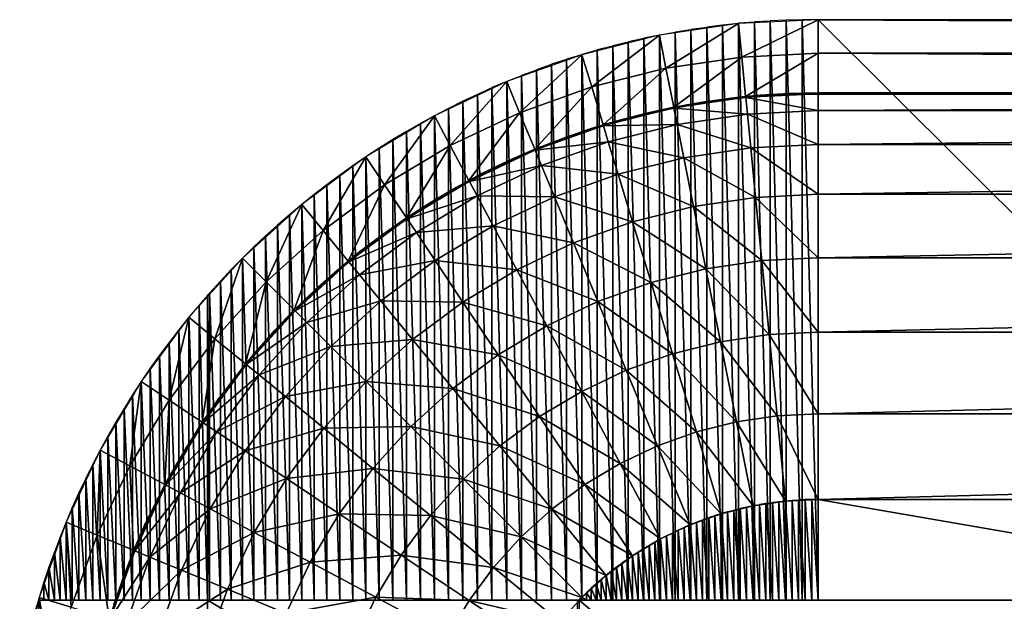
# Model space of a CAD drawing. Extents: x -100 to 100, y -50 to 50.
# Tile 8 of 19: x -100 to -75, y 36 to 50. Entities that reach past the tile are written whole.
import ezdxf

# ---------------------------------------------------------------- set-up
doc = ezdxf.new("R2010")
doc.units = 0

msp = doc.modelspace()

# ---------------------------------------------------------------- linework, layer by layer
at = {"layer": '1', "color": 254}
for points in [[(-81.960343, 49.903695), (-83.901806, 49.615706), (-83.740602, 48.805301, 9.444444)], [(-81.960343, 49.903695), (-83.740602, 48.805301, 9.444444), (-81.879362, 49.081391, 9.444444)], [(-82.740282, 49.819024), (-82.350776, 35.742369), (-82.350776, 49.861367)], [(-82.350776, 49.869025), (-81.960343, 35.742369), (-81.960343, 49.903695)], [(-82.350776, 49.869025), (-82.350776, 35.742369), (-81.960343, 35.742369)], [(-80, 50), (-81.960343, 49.903695), (-81.879362, 49.081391, 9.444444)], [(-81.960343, 49.911361), (-81.56913, 35.742369), (-81.56913, 49.938345)], [(-81.960343, 49.911361), (-81.960343, 35.742369), (-81.56913, 35.742369)], [(-80, 50), (-81.879362, 49.081391, 9.444444), (-80, 49.173718, 9.444444)], [(-81.56913, 49.946019), (-81.17731, 35.742369), (-81.17731, 49.965308)], [(-81.56913, 49.946019), (-81.56913, 35.742369), (-81.17731, 35.742369)], [(-81.17731, 49.972995), (-80.785062, 35.742369), (-80.785062, 49.984576)], [(-81.17731, 49.972995), (-81.17731, 35.742369), (-80.785062, 35.742369)], [(-80.785062, 49.99228), (-80.392566, 35.742369), (-80.392566, 49.996143)], [(-80.785062, 49.99228), (-80.785062, 35.742369), (-80.392566, 35.742369)], [(-80.392566, 50), (-80.392566, 35.742369), (-80, 35.742369)], [(-80.392566, 50), (-80, 35.742369), (-80, 50)], [(-80, 50), (-80, 49.173718, 9.444444), (80, 49.173718, 9.444444)], [(-80, 50), (80, 49.173718, 9.444444), (80, 50)], [(-80, 50), (-80, 35.742369), (-65.679687, 35.742369)], [(-80, 50), (-65.679687, 35.742369), (-65.679687, 50)], [(-83.901806, 49.615706), (-85.805694, 49.138807), (-85.565838, 48.348104, 9.444444)], [(-83.901806, 49.615706), (-85.565838, 48.348104, 9.444444), (-83.740602, 48.805301, 9.444444)], [(-84.286175, 49.542907), (-83.901806, 35.742369), (-83.901806, 49.615706)], [(-83.901806, 49.623307), (-83.515939, 35.742369), (-83.515939, 49.688529)], [(-83.901806, 49.623307), (-83.901806, 35.742369), (-83.515939, 35.742369)], [(-83.515939, 49.696141), (-83.128717, 35.742369), (-83.128717, 49.753762)], [(-83.515939, 49.696141), (-83.515939, 35.742369), (-83.128717, 35.742369)], [(-83.128717, 49.761388), (-82.740282, 35.742369), (-82.740282, 49.811382)], [(-83.128717, 49.761388), (-83.128717, 35.742369), (-82.740282, 35.742369)], [(-82.740282, 49.819024), (-82.740282, 35.742369), (-82.350776, 35.742369)], [(-85.428805, 49.256659), (-85.049823, 35.742369), (-85.049823, 49.351978)], [(-85.049823, 49.359542), (-84.668897, 35.742369), (-84.668897, 49.447394)], [(-85.049823, 49.359542), (-85.049823, 35.742369), (-84.668897, 35.742369)], [(-84.668897, 49.454971), (-84.286175, 35.742369), (-84.286175, 49.535316)], [(-84.668897, 49.454971), (-84.668897, 35.742369), (-84.286175, 35.742369)], [(-84.286175, 49.542907), (-84.286175, 35.742369), (-83.901806, 35.742369)], [(-85.805694, 49.138807), (-87.653669, 48.477591), (-87.337464, 47.714206, 9.444444)], [(-85.805694, 49.138807), (-87.337464, 47.714206, 9.444444), (-85.565838, 48.348104, 9.444444)], [(-86.180341, 49.02868), (-85.805694, 35.742369), (-85.805694, 49.138807)], [(-85.805694, 49.14636), (-85.428805, 35.742369), (-85.428805, 49.249103)], [(-85.805694, 49.14636), (-85.805694, 35.742369), (-85.428805, 35.742369)], [(-85.428805, 49.256659), (-85.428805, 35.742369), (-85.049823, 35.742369)], [(-80, 49.173718, 9.444444), (-81.879362, 49.081391, 9.444444), (-81.78409, 48.113974, 20.555556)], [(-80, 49.173718, 9.444444), (-81.78409, 48.113974, 20.555556), (-80, 48.201622, 20.555556)], [(-80, 49.173718, 9.444444), (-80, 48.201622, 20.555556), (80, 48.201622, 20.555556)], [(-80, 49.173718, 9.444444), (80, 48.201622, 20.555556), (80, 49.173718, 9.444444)], [(-86.922342, 48.771364), (-86.552605, 35.742369), (-86.552605, 48.896117)], [(-86.552605, 48.903662), (-86.180341, 35.742369), (-86.180341, 49.021128)], [(-86.552605, 48.903662), (-86.552605, 35.742369), (-86.180341, 35.742369)], [(-86.180341, 49.02868), (-86.180341, 35.742369), (-85.805694, 35.742369)], [(-81.879362, 49.081391, 9.444444), (-83.740602, 48.805301, 9.444444), (-83.55095, 47.851885, 20.555556)], [(-81.879362, 49.081391, 9.444444), (-83.55095, 47.851885, 20.555556), (-81.78409, 48.113974, 20.555556)], [(-87.653669, 48.485142), (-87.28941, 35.742369), (-87.28941, 48.624297)], [(-87.28941, 48.63184), (-86.922342, 35.742369), (-86.922342, 48.763822)], [(-87.28941, 48.63184), (-87.28941, 35.742369), (-86.922342, 35.742369)], [(-86.922342, 48.771364), (-86.922342, 35.742369), (-86.552605, 35.742369)], [(-83.740602, 48.805301, 9.444444), (-85.565838, 48.348104, 9.444444), (-85.283656, 47.417865, 20.555556)], [(-83.740602, 48.805301, 9.444444), (-85.283656, 47.417865, 20.555556), (-83.55095, 47.851885, 20.555556)], [(-87.653669, 48.477591), (-89.427935, 47.638425), (-89.038428, 46.90971, 9.444444)], [(-87.653669, 48.477591), (-89.038428, 46.90971, 9.444444), (-87.337464, 47.714206, 9.444444)], [(-88.014975, 48.331322), (-87.653669, 35.742369), (-87.653669, 48.477591)], [(-87.653669, 48.485142), (-87.653669, 35.742369), (-87.28941, 35.742369)], [(-88.728182, 47.994962), (-88.373192, 35.742369), (-88.373192, 48.162859)], [(-88.373192, 48.162859), (-88.014975, 35.742369), (-88.014975, 48.323757)], [(-88.373192, 48.162859), (-88.373192, 35.742369), (-88.014975, 35.742369)], [(-88.014975, 48.331322), (-88.014975, 35.742369), (-87.653669, 35.742369)], [(-85.565838, 48.348104, 9.444444), (-87.337464, 47.714206, 9.444444), (-86.965458, 46.816106, 20.555556)], [(-85.565838, 48.348104, 9.444444), (-86.965458, 46.816106, 20.555556), (-85.283656, 47.417865, 20.555556)], [(-81.428054, 48.145509, 20.555556), (-81.78409, 48.113974, 20.555556), (-81.78138, 48.086461, 20.871557)], [(-80, 47.767756, 22.947552), (-80, 48.173975, 20.871557), (-81.78138, 48.086461, 20.871557)], [(-81.428054, 48.145509, 20.555556), (-81.78138, 48.086461, 20.871557), (-81.425885, 48.117947, 20.871557)], [(-80.714481, 48.187584, 20.555556), (-81.428054, 48.145509, 20.555556), (-81.425885, 48.117947, 20.871557)], [(-80.714481, 48.187584, 20.555556), (-81.425885, 48.117947, 20.871557), (-80.713396, 48.159959, 20.871557)], [(-80, 48.201622, 20.555556), (-80.714481, 48.187584, 20.555556), (-80.713396, 48.159959, 20.871557)], [(-80, 48.201622, 20.555556), (-80.713396, 48.159959, 20.871557), (-80, 48.173975, 20.871557)], [(-80, 48.201622, 20.555556), (-80, 48.173975, 20.871557), (-48, 48.173975, 20.871557)], [(-80, 48.201622, 20.555556), (-48, 48.173975, 20.871557), (-48, 48.201622, 20.555556)], [(-80, 47.767756, 22.947552), (0, 48.173975, 20.871557), (-80, 48.173975, 20.871557)], [(-80, 47.767756, 22.947552), (0, 47.767756, 22.947552), (0, 48.173975, 20.871557)], [(-89.079809, 47.820129), (-88.728182, 35.742369), (-88.728182, 47.994962)], [(-88.728182, 47.994962), (-88.728182, 35.742369), (-88.373192, 35.742369)], [(-82.847387, 47.977526, 20.555556), (-83.55095, 47.851885, 20.555556), (-83.545557, 47.824769, 20.871557)], [(-81.741568, 47.682197, 22.947552), (-81.78138, 48.086461, 20.871557), (-83.545557, 47.824769, 20.871557)], [(-82.847387, 47.977526, 20.555556), (-83.545557, 47.824769, 20.871557), (-82.843062, 47.95022, 20.871557)], [(-82.139412, 48.075454, 20.555556), (-82.847387, 47.977526, 20.555556), (-82.843062, 47.95022, 20.871557)], [(-82.139412, 48.075454, 20.555556), (-82.843062, 47.95022, 20.871557), (-82.136163, 48.047999, 20.871557)], [(-81.78409, 48.113974, 20.555556), (-82.139412, 48.075454, 20.555556), (-82.136163, 48.047999, 20.871557)], [(-81.78409, 48.113974, 20.555556), (-82.136163, 48.047999, 20.871557), (-81.78138, 48.086461, 20.871557)], [(-80, 47.767756, 22.947552), (-81.78138, 48.086461, 20.871557), (-81.741568, 47.682197, 22.947552)], [(-89.427935, 47.638425), (-89.079809, 35.742369), (-89.079809, 47.820129)], [(-89.079809, 47.820129), (-89.079809, 35.742369), (-88.728182, 35.742369)], [(-87.337464, 47.714206, 9.444444), (-89.038428, 46.90971, 9.444444), (-88.580186, 46.052397, 20.555556)], [(-87.337464, 47.714206, 9.444444), (-88.580186, 46.052397, 20.555556), (-86.965458, 46.816106, 20.555556)], [(-83.466305, 47.426356, 22.947552), (-83.545557, 47.824769, 20.871557), (-85.27563, 47.391409, 20.871557)], [(-84.249067, 47.698707, 20.555556), (-84.940653, 47.518244, 20.555556), (-84.933149, 47.491635, 20.871557)], [(-84.249067, 47.698707, 20.555556), (-84.933149, 47.491635, 20.871557), (-84.242613, 47.671824, 20.871557)], [(-83.55095, 47.851885, 20.555556), (-84.249067, 47.698707, 20.555556), (-84.242613, 47.671824, 20.871557)], [(-83.55095, 47.851885, 20.555556), (-84.242613, 47.671824, 20.871557), (-83.545557, 47.824769, 20.871557)], [(-81.741568, 47.682197, 22.947552), (-83.545557, 47.824769, 20.871557), (-83.466305, 47.426356, 22.947552)], [(-81.659849, 46.852396, 24.89165), (-81.741568, 47.682197, 22.947552), (-83.466305, 47.426356, 22.947552)], [(-80, 46.933941, 24.89165), (-80, 47.767756, 22.947552), (-81.741568, 47.682197, 22.947552)], [(-80, 46.933941, 24.89165), (-81.741568, 47.682197, 22.947552), (-81.659849, 46.852396, 24.89165)], [(-80, 46.933941, 24.89165), (0, 47.767756, 22.947552), (-80, 47.767756, 22.947552)], [(-80, 46.933941, 24.89165), (0, 46.933941, 24.89165), (0, 47.767756, 22.947552)], [(-89.427935, 47.638425), (-91.111405, 46.629392), (-90.652347, 45.942364, 9.444444)], [(-89.427935, 47.638425), (-90.652347, 45.942364, 9.444444), (-89.038428, 46.90971, 9.444444)], [(-90.113145, 47.254684), (-89.772424, 35.742369), (-89.772424, 47.449918)], [(-89.772424, 47.449918), (-89.427935, 35.742369), (-89.427935, 47.638425)], [(-89.772424, 47.449918), (-89.772424, 35.742369), (-89.427935, 35.742369)], [(-89.427935, 47.638425), (-89.427935, 35.742369), (-89.079809, 35.742369)], [(-85.283656, 47.417865, 20.555556), (-85.624617, 47.310768, 20.555556), (-85.616073, 47.284475, 20.871557)], [(-85.283656, 47.417865, 20.555556), (-85.616073, 47.284475, 20.871557), (-85.27563, 47.391409, 20.871557)], [(-84.940653, 47.518244, 20.555556), (-85.283656, 47.417865, 20.555556), (-85.27563, 47.391409, 20.871557)], [(-84.940653, 47.518244, 20.555556), (-85.27563, 47.391409, 20.871557), (-84.933149, 47.491635, 20.871557)], [(-83.466305, 47.426356, 22.947552), (-85.27563, 47.391409, 20.871557), (-85.157713, 47.002681, 22.947552)], [(-83.30363, 46.608564, 24.89165), (-83.466305, 47.426356, 22.947552), (-85.157713, 47.002681, 22.947552)], [(-81.659849, 46.852396, 24.89165), (-83.466305, 47.426356, 22.947552), (-83.30363, 46.608564, 24.89165)], [(-90.449969, 47.052799), (-90.113145, 35.742369), (-90.113145, 47.254684)], [(-90.113145, 47.254684), (-90.113145, 35.742369), (-89.772424, 35.742369)], [(-85.157713, 47.002681, 22.947552), (-85.27563, 47.391409, 20.871557), (-86.954878, 46.790564, 20.871557)], [(-85.624617, 47.310768, 20.555556), (-86.299895, 47.0766, 20.555556), (-86.290326, 47.050662, 20.871557)], [(-85.624617, 47.310768, 20.555556), (-86.290326, 47.050662, 20.871557), (-85.616073, 47.284475, 20.871557)], [(-90.782766, 46.844343), (-90.449969, 35.742369), (-90.449969, 47.052799)], [(-90.449969, 47.052799), (-90.449969, 35.742369), (-90.113145, 35.742369)], [(-86.299895, 47.0766, 20.555556), (-86.965458, 46.816106, 20.555556), (-86.954878, 46.790564, 20.871557)], [(-86.299895, 47.0766, 20.555556), (-86.954878, 46.790564, 20.871557), (-86.290326, 47.050662, 20.871557)], [(-85.157713, 47.002681, 22.947552), (-86.954878, 46.790564, 20.871557), (-86.799424, 46.415267, 22.947552)], [(-84.915671, 46.204769, 24.89165), (-85.157713, 47.002681, 22.947552), (-86.799424, 46.415267, 22.947552)], [(-83.30363, 46.608564, 24.89165), (-85.157713, 47.002681, 22.947552), (-84.915671, 46.204769, 24.89165)], [(-80, 45.70984, 26.616858), (-80, 46.933941, 24.89165), (-81.659849, 46.852396, 24.89165)], [(-80, 45.70984, 26.616858), (0, 46.933941, 24.89165), (-80, 46.933941, 24.89165)], [(-80, 45.70984, 26.616858), (0, 45.70984, 26.616858), (0, 46.933941, 24.89165)], [(-91.111405, 46.629392), (-90.782766, 35.742369), (-90.782766, 46.844343)], [(-90.782766, 46.844343), (-90.782766, 35.742369), (-90.449969, 35.742369)], [(-89.038428, 46.90971, 9.444444), (-90.652347, 45.942364, 9.444444), (-90.112279, 45.134096, 20.555556)], [(-89.038428, 46.90971, 9.444444), (-90.112279, 45.134096, 20.555556), (-88.580186, 46.052397, 20.555556)], [(-86.799424, 46.415267, 22.947552), (-86.954878, 46.790564, 20.871557), (-88.567153, 46.028015, 20.871557)], [(-86.965458, 46.816106, 20.555556), (-87.620282, 46.529676, 20.555556), (-87.608708, 46.504569, 20.871557)], [(-86.965458, 46.816106, 20.555556), (-87.608708, 46.504569, 20.871557), (-86.954878, 46.790564, 20.871557)], [(-81.539879, 45.634189, 26.616858), (-81.659849, 46.852396, 24.89165), (-83.30363, 46.608564, 24.89165)], [(-80, 45.70984, 26.616858), (-81.659849, 46.852396, 24.89165), (-81.539879, 45.634189, 26.616858)], [(-91.111405, 46.629392), (-92.687866, 45.460209), (-92.163678, 44.821485, 9.444444)], [(-91.111405, 46.629392), (-92.163678, 44.821485, 9.444444), (-90.652347, 45.942364, 9.444444)], [(-91.435758, 46.408027), (-91.111405, 35.742369), (-91.111405, 46.629392)], [(-91.111405, 46.629392), (-91.111405, 35.742369), (-90.782766, 35.742369)], [(-87.620282, 46.529676, 20.555556), (-88.263362, 46.217762, 20.555556), (-88.250811, 46.193129, 20.871557)], [(-87.620282, 46.529676, 20.555556), (-88.250811, 46.193129, 20.871557), (-87.608708, 46.504569, 20.871557)], [(-83.064812, 45.407985, 26.616858), (-83.30363, 46.608564, 24.89165), (-84.915671, 46.204769, 24.89165)], [(-81.539879, 45.634189, 26.616858), (-83.30363, 46.608564, 24.89165), (-83.064812, 45.407985, 26.616858)], [(-91.755702, 46.180336), (-91.435758, 35.742369), (-91.435758, 46.408027)], [(-91.435758, 46.408027), (-91.435758, 35.742369), (-91.111405, 35.742369)], [(-88.263362, 46.217762, 20.555556), (-88.580186, 46.052397, 20.555556), (-88.567153, 46.028015, 20.871557)], [(-86.799424, 46.415267, 22.947552), (-88.567153, 46.028015, 20.871557), (-88.375663, 45.669762, 22.947552)], [(-88.263362, 46.217762, 20.555556), (-88.567153, 46.028015, 20.871557), (-88.250811, 46.193129, 20.871557)], [(-86.480336, 45.644923, 24.89165), (-86.799424, 46.415267, 22.947552), (-88.375663, 45.669762, 22.947552)], [(-84.915671, 46.204769, 24.89165), (-86.799424, 46.415267, 22.947552), (-86.480336, 45.644923, 24.89165)], [(-84.560337, 45.033376, 26.616858), (-84.915671, 46.204769, 24.89165), (-86.480336, 45.644923, 24.89165)], [(-83.064812, 45.407985, 26.616858), (-84.915671, 46.204769, 24.89165), (-84.560337, 45.033376, 26.616858)], [(-92.071116, 45.946409), (-91.755702, 35.742369), (-91.755702, 46.180336)], [(-91.755702, 46.180336), (-91.755702, 35.742369), (-91.435758, 35.742369)], [(-88.375663, 45.669762, 22.947552), (-88.567153, 46.028015, 20.871557), (-90.09692, 45.111108, 20.871557)], [(-88.580186, 46.052397, 20.555556), (-88.893699, 45.880841, 20.555556), (-88.88019, 45.856719, 20.871557)], [(-88.580186, 46.052397, 20.555556), (-88.88019, 45.856719, 20.871557), (-88.567153, 46.028015, 20.871557)], [(-92.381878, 45.706337), (-92.071116, 35.742369), (-92.071116, 45.946409)], [(-90.652347, 45.942364, 9.444444), (-92.163678, 44.821485, 9.444444), (-91.546987, 44.070044, 20.555556)], [(-92.071116, 45.946409), (-92.071116, 35.742369), (-91.755702, 35.742369)], [(-90.652347, 45.942364, 9.444444), (-91.546987, 44.070044, 20.555556), (-90.112279, 45.134096, 20.555556)], [(-88.893699, 45.880841, 20.555556), (-89.51032, 45.51943, 20.555556), (-89.495875, 45.495858, 20.871557)], [(-88.893699, 45.880841, 20.555556), (-89.495875, 45.495858, 20.871557), (-88.88019, 45.856719, 20.871557)], [(-92.687866, 45.460209), (-92.381878, 35.742369), (-92.381878, 45.706337)], [(-92.381878, 45.706337), (-92.381878, 35.742369), (-92.071116, 35.742369)], [(-89.51032, 45.51943, 20.555556), (-90.112279, 45.134096, 20.555556), (-90.09692, 45.111108, 20.871557)], [(-88.375663, 45.669762, 22.947552), (-90.09692, 45.111108, 20.871557), (-89.871236, 44.77335, 22.947552)], [(-89.51032, 45.51943, 20.555556), (-90.09692, 45.111108, 20.871557), (-89.495875, 45.495858, 20.871557)], [(-87.982606, 44.934402, 24.89165), (-88.375663, 45.669762, 22.947552), (-89.871236, 44.77335, 22.947552)], [(-86.480336, 45.644923, 24.89165), (-88.375663, 45.669762, 22.947552), (-87.982606, 44.934402, 24.89165)], [(-86.011891, 44.514002, 26.616858), (-86.480336, 45.644923, 24.89165), (-87.982606, 44.934402, 24.89165)], [(-84.560337, 45.033376, 26.616858), (-86.480336, 45.644923, 24.89165), (-86.011891, 44.514002, 26.616858)], [(-81.387027, 44.082087, 28.045978), (-81.539879, 45.634189, 26.616858), (-83.064812, 45.407985, 26.616858)], [(-80, 44.15023, 28.045978), (-80, 45.70984, 26.616858), (-81.539879, 45.634189, 26.616858)], [(-80, 44.15023, 28.045978), (-81.539879, 45.634189, 26.616858), (-81.387027, 44.082087, 28.045978)], [(-80, 44.15023, 28.045978), (0, 45.70984, 26.616858), (-80, 45.70984, 26.616858)], [(-80, 44.15023, 28.045978), (0, 44.15023, 28.045978), (0, 45.70984, 26.616858)], [(-92.687866, 45.460209), (-94.142136, 44.142136), (-93.557866, 43.557866, 9.444444)], [(-92.687866, 45.460209), (-93.557866, 43.557866, 9.444444), (-92.163678, 44.821485, 9.444444)], [(-92.98896, 45.208118), (-92.687866, 35.742369), (-92.687866, 45.460209)], [(-92.687866, 45.460209), (-92.687866, 35.742369), (-92.381878, 35.742369)], [(-82.760537, 43.878345, 28.045978), (-83.064812, 45.407985, 26.616858), (-84.560337, 45.033376, 26.616858)], [(-81.387027, 44.082087, 28.045978), (-83.064812, 45.407985, 26.616858), (-82.760537, 43.878345, 28.045978)], [(-93.285046, 44.950163), (-92.98896, 35.742369), (-92.98896, 45.208118)], [(-92.98896, 45.208118), (-92.98896, 35.742369), (-92.687866, 35.742369)], [(-89.871236, 44.77335, 22.947552), (-90.09692, 45.111108, 20.871557), (-91.529448, 44.048673, 20.871557)], [(-90.112279, 45.134096, 20.555556), (-90.698642, 44.725418, 20.555556), (-90.682392, 44.703052, 20.871557)], [(-90.112279, 45.134096, 20.555556), (-90.682392, 44.703052, 20.871557), (-90.09692, 45.111108, 20.871557)], [(-84.107611, 43.540921, 28.045978), (-84.560337, 45.033376, 26.616858), (-86.011891, 44.514002, 26.616858)], [(-82.760537, 43.878345, 28.045978), (-84.560337, 45.033376, 26.616858), (-84.107611, 43.540921, 28.045978)], [(-93.576012, 44.686447), (-93.285046, 35.742369), (-93.285046, 44.950163)], [(-92.163678, 44.821485, 9.444444), (-93.557866, 43.557866, 9.444444), (-92.87049, 42.87049, 20.555556)], [(-93.285046, 44.950163), (-93.285046, 35.742369), (-92.98896, 35.742369)], [(-92.163678, 44.821485, 9.444444), (-92.87049, 42.87049, 20.555556), (-91.546987, 44.070044, 20.555556)], [(-89.871236, 44.77335, 22.947552), (-91.529448, 44.048673, 20.871557), (-91.271745, 43.734661, 22.947552)], [(-89.407993, 44.080058, 24.89165), (-89.871236, 44.77335, 22.947552), (-91.271745, 43.734661, 22.947552)], [(-87.982606, 44.934402, 24.89165), (-89.871236, 44.77335, 22.947552), (-89.407993, 44.080058, 24.89165)], [(-87.405569, 43.854841, 26.616858), (-87.982606, 44.934402, 24.89165), (-89.407993, 44.080058, 24.89165)], [(-86.011891, 44.514002, 26.616858), (-87.982606, 44.934402, 24.89165), (-87.405569, 43.854841, 26.616858)], [(-93.861746, 44.41707), (-93.576012, 35.742369), (-93.576012, 44.686447)], [(-93.576012, 44.686447), (-93.576012, 35.742369), (-93.285046, 35.742369)], [(-90.698642, 44.725418, 20.555556), (-91.268513, 44.29404, 20.555556), (-91.251397, 44.272329, 20.871557)], [(-90.698642, 44.725418, 20.555556), (-91.251397, 44.272329, 20.871557), (-90.682392, 44.703052, 20.871557)], [(-85.415052, 43.073111, 28.045978), (-86.011891, 44.514002, 26.616858), (-87.405569, 43.854841, 26.616858)], [(-84.107611, 43.540921, 28.045978), (-86.011891, 44.514002, 26.616858), (-85.415052, 43.073111, 28.045978)], [(-94.142136, 44.142136), (-93.861746, 35.742369), (-93.861746, 44.41707)], [(-93.861746, 44.41707), (-93.861746, 35.742369), (-93.576012, 35.742369)], [(-91.268513, 44.29404, 20.555556), (-91.546987, 44.070044, 20.555556), (-91.529448, 44.048673, 20.871557)], [(-91.268513, 44.29404, 20.555556), (-91.529448, 44.048673, 20.871557), (-91.251397, 44.272329, 20.871557)], [(-94.142136, 44.142136), (-95.460209, 42.687866), (-94.821485, 42.163678, 9.444444)], [(-94.142136, 44.142136), (-94.821485, 42.163678, 9.444444), (-93.557866, 43.557866, 9.444444)], [(-94.41707, 43.861746), (-94.142136, 35.742369), (-94.142136, 44.142136)], [(-94.142136, 44.142136), (-94.142136, 35.742369), (-93.861746, 35.742369)], [(-91.271745, 43.734661, 22.947552), (-91.529448, 44.048673, 20.871557), (-92.850941, 42.850941, 20.871557)], [(-91.546987, 44.070044, 20.555556), (-91.821007, 43.840621, 20.555556), (-91.803052, 43.819598, 20.871557)], [(-91.546987, 44.070044, 20.555556), (-91.803052, 43.819598, 20.871557), (-91.529448, 44.048673, 20.871557)], [(-89.407993, 44.080058, 24.89165), (-91.271745, 43.734661, 22.947552), (-90.742779, 43.090113, 24.89165)], [(-88.727919, 43.062255, 26.616858), (-89.407993, 44.080058, 24.89165), (-90.742779, 43.090113, 24.89165)], [(-87.405569, 43.854841, 26.616858), (-89.407993, 44.080058, 24.89165), (-88.727919, 43.062255, 26.616858)], [(-81.208133, 42.265544, 29.115059), (-81.387027, 44.082087, 28.045978), (-82.760537, 43.878345, 28.045978)], [(-80, 42.324899, 29.115059), (-80, 44.15023, 28.045978), (-81.387027, 44.082087, 28.045978)], [(-80, 42.324899, 29.115059), (-81.387027, 44.082087, 28.045978), (-81.208133, 42.265544, 29.115059)], [(-80, 42.324899, 29.115059), (0, 44.15023, 28.045978), (-80, 44.15023, 28.045978)], [(-80, 42.324899, 29.115059), (0, 42.324899, 29.115059), (0, 44.15023, 28.045978)], [(-94.686447, 43.576012), (-94.41707, 35.742369), (-94.41707, 43.861746)], [(-94.41707, 43.861746), (-94.41707, 35.742369), (-94.142136, 35.742369)], [(-91.821007, 43.840621, 20.555556), (-92.355272, 43.365858, 20.555556), (-92.336505, 43.345556, 20.871557)], [(-91.821007, 43.840621, 20.555556), (-92.336505, 43.345556, 20.871557), (-91.803052, 43.819598, 20.871557)], [(-86.670375, 42.479388, 28.045978), (-87.405569, 43.854841, 26.616858), (-88.727919, 43.062255, 26.616858)], [(-85.415052, 43.073111, 28.045978), (-87.405569, 43.854841, 26.616858), (-86.670375, 42.479388, 28.045978)], [(-82.404421, 42.088089, 29.115059), (-82.760537, 43.878345, 28.045978), (-84.107611, 43.540921, 28.045978)], [(-81.208133, 42.265544, 29.115059), (-82.760537, 43.878345, 28.045978), (-82.404421, 42.088089, 29.115059)], [(-94.950163, 43.285046), (-94.686447, 35.742369), (-94.686447, 43.576012)], [(-93.557866, 43.557866, 9.444444), (-94.821485, 42.163678, 9.444444), (-94.070044, 41.546987, 20.555556)], [(-94.686447, 43.576012), (-94.686447, 35.742369), (-94.41707, 35.742369)], [(-93.557866, 43.557866, 9.444444), (-94.070044, 41.546987, 20.555556), (-92.87049, 42.87049, 20.555556)], [(-91.271745, 43.734661, 22.947552), (-92.850941, 42.850941, 20.871557), (-92.563701, 42.563701, 22.947552)], [(-90.742779, 43.090113, 24.89165), (-91.271745, 43.734661, 22.947552), (-92.563701, 42.563701, 22.947552)], [(-83.577751, 41.794187, 29.115059), (-84.107611, 43.540921, 28.045978), (-85.415052, 43.073111, 28.045978)], [(-82.404421, 42.088089, 29.115059), (-84.107611, 43.540921, 28.045978), (-83.577751, 41.794187, 29.115059)], [(-92.355272, 43.365858, 20.555556), (-92.87049, 42.87049, 20.555556), (-92.850941, 42.850941, 20.871557)], [(-92.355272, 43.365858, 20.555556), (-92.850941, 42.850941, 20.871557), (-92.336505, 43.345556, 20.871557)], [(-95.208118, 42.98896), (-95.000977, 35.742369), (-95.000977, 43.226869)], [(-95.000977, 43.22877), (-94.950163, 35.742369), (-94.950163, 43.285046)], [(-95.000977, 43.22877), (-95.000977, 35.742369), (-94.950163, 35.742369)], [(-94.950163, 43.285046), (-94.950163, 35.742369), (-94.686447, 35.742369)], [(-90.742779, 43.090113, 24.89165), (-92.563701, 42.563701, 22.947552), (-91.974105, 41.974105, 24.89165)], [(-89.966217, 42.143871, 26.616858), (-90.742779, 43.090113, 24.89165), (-91.974105, 41.974105, 24.89165)], [(-88.727919, 43.062255, 26.616858), (-90.742779, 43.090113, 24.89165), (-89.966217, 42.143871, 26.616858)], [(-87.861446, 41.765487, 28.045978), (-88.727919, 43.062255, 26.616858), (-89.966217, 42.143871, 26.616858)], [(-86.670375, 42.479388, 28.045978), (-88.727919, 43.062255, 26.616858), (-87.861446, 41.765487, 28.045978)], [(-84.716526, 41.386726, 29.115059), (-85.415052, 43.073111, 28.045978), (-86.670375, 42.479388, 28.045978)], [(-83.577751, 41.794187, 29.115059), (-85.415052, 43.073111, 28.045978), (-84.716526, 41.386726, 29.115059)], [(-95.460209, 42.687866), (-95.208118, 35.742369), (-95.208118, 42.98896)], [(-95.208118, 42.98896), (-95.208118, 35.742369), (-95.000977, 35.742369)], [(-92.563701, 42.563701, 22.947552), (-92.850941, 42.850941, 20.871557), (-94.048673, 41.529448, 20.871557)], [(-92.87049, 42.87049, 20.555556), (-93.365858, 42.355272, 20.555556), (-93.345556, 42.336505, 20.871557)], [(-92.87049, 42.87049, 20.555556), (-93.345556, 42.336505, 20.871557), (-92.850941, 42.850941, 20.871557)], [(-95.460209, 42.687866), (-96.629392, 41.111405), (-95.942364, 40.652347, 9.444444)], [(-95.460209, 42.687866), (-95.942364, 40.652347, 9.444444), (-94.821485, 42.163678, 9.444444)], [(-95.706337, 42.381878), (-95.460209, 35.742369), (-95.460209, 42.687866)], [(-95.460209, 42.687866), (-95.460209, 35.742369), (-95.208118, 35.742369)], [(-95.946409, 42.071116), (-95.706337, 35.742369), (-95.706337, 42.381878)], [(-95.706337, 42.381878), (-95.706337, 35.742369), (-95.460209, 35.742369)], [(-92.563701, 42.563701, 22.947552), (-94.048673, 41.529448, 20.871557), (-93.734661, 41.271745, 22.947552)], [(-93.365858, 42.355272, 20.555556), (-93.840621, 41.821007, 20.555556), (-93.819598, 41.803052, 20.871557)], [(-93.365858, 42.355272, 20.555556), (-93.819598, 41.803052, 20.871557), (-93.345556, 42.336505, 20.871557)], [(-91.974105, 41.974105, 24.89165), (-92.563701, 42.563701, 22.947552), (-93.734661, 41.271745, 22.947552)], [(-85.809921, 40.869589, 29.115059), (-86.670375, 42.479388, 28.045978), (-87.861446, 41.765487, 28.045978)], [(-84.716526, 41.386726, 29.115059), (-86.670375, 42.479388, 28.045978), (-85.809921, 40.869589, 29.115059)], [(-94.821485, 42.163678, 9.444444), (-95.942364, 40.652347, 9.444444), (-95.134096, 40.112279, 20.555556)], [(-94.821485, 42.163678, 9.444444), (-95.134096, 40.112279, 20.555556), (-94.070044, 41.546987, 20.555556)], [(-89.966217, 42.143871, 26.616858), (-91.974105, 41.974105, 24.89165), (-91.108535, 41.108535, 26.616858)], [(-88.976811, 40.938276, 28.045978), (-89.966217, 42.143871, 26.616858), (-91.108535, 41.108535, 26.616858)], [(-87.861446, 41.765487, 28.045978), (-89.966217, 42.143871, 26.616858), (-88.976811, 40.938276, 28.045978)], [(-82.012399, 40.117329, 29.776262), (-82.404421, 42.088089, 29.115059), (-83.577751, 41.794187, 29.115059)], [(-81.011202, 40.265845, 29.776262), (-81.208133, 42.265544, 29.115059), (-82.404421, 42.088089, 29.115059)], [(-81.011202, 40.265845, 29.776262), (-82.404421, 42.088089, 29.115059), (-82.012399, 40.117329, 29.776262)], [(-80, 40.315527, 29.776262), (-80, 42.324899, 29.115059), (-81.208133, 42.265544, 29.115059)], [(-80, 40.315527, 29.776262), (-81.208133, 42.265544, 29.115059), (-81.011202, 40.265845, 29.776262)], [(-80, 40.315527, 29.776262), (0, 42.324899, 29.115059), (-80, 42.324899, 29.115059)], [(-80, 40.315527, 29.776262), (0, 40.315527, 29.776262), (0, 42.324899, 29.115059)], [(-96.180336, 41.755702), (-95.946409, 35.742369), (-95.946409, 42.071116)], [(-95.946409, 42.071116), (-95.946409, 35.742369), (-95.706337, 35.742369)], [(-91.974105, 41.974105, 24.89165), (-93.734661, 41.271745, 22.947552), (-93.090113, 40.742779, 24.89165)], [(-91.108535, 41.108535, 26.616858), (-91.974105, 41.974105, 24.89165), (-93.090113, 40.742779, 24.89165)], [(-96.408027, 41.435758), (-96.180336, 35.742369), (-96.180336, 41.755702)], [(-96.180336, 41.755702), (-96.180336, 35.742369), (-95.946409, 35.742369)], [(-93.840621, 41.821007, 20.555556), (-94.070044, 41.546987, 20.555556), (-94.048673, 41.529448, 20.871557)], [(-93.840621, 41.821007, 20.555556), (-94.048673, 41.529448, 20.871557), (-93.819598, 41.803052, 20.871557)], [(-86.847346, 40.24778, 29.115059), (-87.861446, 41.765487, 28.045978), (-88.976811, 40.938276, 28.045978)], [(-85.809921, 40.869589, 29.115059), (-87.861446, 41.765487, 28.045978), (-86.847346, 40.24778, 29.115059)], [(-82.994467, 39.871336, 29.776262), (-83.577751, 41.794187, 29.115059), (-84.716526, 41.386726, 29.115059)], [(-82.012399, 40.117329, 29.776262), (-83.577751, 41.794187, 29.115059), (-82.994467, 39.871336, 29.776262)], [(-96.629392, 41.111405), (-96.408027, 35.742369), (-96.408027, 41.435758)], [(-96.408027, 41.435758), (-96.408027, 35.742369), (-96.180336, 35.742369)], [(-93.734661, 41.271745, 22.947552), (-94.048673, 41.529448, 20.871557), (-95.111108, 40.09692, 20.871557)], [(-94.070044, 41.546987, 20.555556), (-94.29404, 41.268513, 20.555556), (-94.272329, 41.251397, 20.871557)], [(-94.070044, 41.546987, 20.555556), (-94.272329, 41.251397, 20.871557), (-94.048673, 41.529448, 20.871557)], [(-83.94757, 39.530309, 29.776262), (-84.716526, 41.386726, 29.115059), (-85.809921, 40.869589, 29.115059)], [(-82.994467, 39.871336, 29.776262), (-84.716526, 41.386726, 29.115059), (-83.94757, 39.530309, 29.776262)], [(-93.734661, 41.271745, 22.947552), (-95.111108, 40.09692, 20.871557), (-94.77335, 39.871236, 22.947552)], [(-93.090113, 40.742779, 24.89165), (-93.734661, 41.271745, 22.947552), (-94.77335, 39.871236, 22.947552)], [(-94.29404, 41.268513, 20.555556), (-94.725418, 40.698642, 20.555556), (-94.703052, 40.682392, 20.871557)], [(-94.29404, 41.268513, 20.555556), (-94.703052, 40.682392, 20.871557), (-94.272329, 41.251397, 20.871557)], [(-96.629392, 41.111405), (-97.638425, 39.427935), (-96.90971, 39.038428, 9.444444)], [(-96.629392, 41.111405), (-96.90971, 39.038428, 9.444444), (-95.942364, 40.652347, 9.444444)], [(-96.844343, 40.782766), (-96.629392, 35.742369), (-96.629392, 41.111405)], [(-96.629392, 41.111405), (-96.629392, 35.742369), (-96.408027, 35.742369)], [(-91.108535, 41.108535, 26.616858), (-93.090113, 40.742779, 24.89165), (-92.143871, 39.966217, 26.616858)], [(-90.005724, 40.005724, 28.045978), (-91.108535, 41.108535, 26.616858), (-92.143871, 39.966217, 26.616858)], [(-88.976811, 40.938276, 28.045978), (-91.108535, 41.108535, 26.616858), (-90.005724, 40.005724, 28.045978)], [(-87.818834, 39.527276, 29.115059), (-88.976811, 40.938276, 28.045978), (-90.005724, 40.005724, 28.045978)], [(-86.847346, 40.24778, 29.115059), (-88.976811, 40.938276, 28.045978), (-87.818834, 39.527276, 29.115059)], [(-97.052799, 40.449969), (-96.844343, 35.742369), (-96.844343, 40.782766)], [(-95.942364, 40.652347, 9.444444), (-96.90971, 39.038428, 9.444444), (-96.052397, 38.580186, 20.555556)], [(-96.844343, 40.782766), (-96.844343, 35.742369), (-96.629392, 35.742369)], [(-95.942364, 40.652347, 9.444444), (-96.052397, 38.580186, 20.555556), (-95.134096, 40.112279, 20.555556)], [(-94.725418, 40.698642, 20.555556), (-95.134096, 40.112279, 20.555556), (-95.111108, 40.09692, 20.871557)], [(-94.725418, 40.698642, 20.555556), (-95.111108, 40.09692, 20.871557), (-94.703052, 40.682392, 20.871557)], [(-93.090113, 40.742779, 24.89165), (-94.77335, 39.871236, 22.947552), (-94.080058, 39.407993, 24.89165)], [(-92.143871, 39.966217, 26.616858), (-93.090113, 40.742779, 24.89165), (-94.080058, 39.407993, 24.89165)], [(-84.86271, 39.09748, 29.776262), (-85.809921, 40.869589, 29.115059), (-86.847346, 40.24778, 29.115059)], [(-83.94757, 39.530309, 29.776262), (-85.809921, 40.869589, 29.115059), (-84.86271, 39.09748, 29.776262)], [(-97.254684, 40.113145), (-97.052799, 35.742369), (-97.052799, 40.449969)], [(-97.052799, 40.449969), (-97.052799, 35.742369), (-96.844343, 35.742369)], [(-85.730998, 38.577048, 29.776262), (-86.847346, 40.24778, 29.115059), (-87.818834, 39.527276, 29.115059)], [(-84.86271, 39.09748, 29.776262), (-86.847346, 40.24778, 29.115059), (-85.730998, 38.577048, 29.776262)], [(-80.805045, 38.172473, 30), (-81.011202, 40.265845, 29.776262), (-82.012399, 40.117329, 29.776262)], [(-80, 38.212028, 30), (-80, 40.315527, 29.776262), (-81.011202, 40.265845, 29.776262)], [(-80, 38.212028, 30), (-81.011202, 40.265845, 29.776262), (-80.805045, 38.172473, 30)], [(-80, 38.212028, 30), (0, 40.315527, 29.776262), (-80, 40.315527, 29.776262)], [(-80, 38.212028, 30), (0, 38.212028, 30), (0, 40.315527, 29.776262)], [(-97.449918, 39.772424), (-97.254684, 35.742369), (-97.254684, 40.113145)], [(-97.254684, 40.113145), (-97.254684, 35.742369), (-97.052799, 35.742369)], [(-94.77335, 39.871236, 22.947552), (-95.111108, 40.09692, 20.871557), (-96.028015, 38.567153, 20.871557)], [(-95.134096, 40.112279, 20.555556), (-95.51943, 39.51032, 20.555556), (-95.495858, 39.495875, 20.871557)], [(-95.134096, 40.112279, 20.555556), (-95.495858, 39.495875, 20.871557), (-95.111108, 40.09692, 20.871557)], [(-92.143871, 39.966217, 26.616858), (-94.080058, 39.407993, 24.89165), (-93.062255, 38.727919, 26.616858)], [(-90.938276, 38.976811, 28.045978), (-92.143871, 39.966217, 26.616858), (-93.062255, 38.727919, 26.616858)], [(-90.005724, 40.005724, 28.045978), (-92.143871, 39.966217, 26.616858), (-90.938276, 38.976811, 28.045978)], [(-88.71502, 38.71502, 29.115059), (-90.005724, 40.005724, 28.045978), (-90.938276, 38.976811, 28.045978)], [(-87.818834, 39.527276, 29.115059), (-90.005724, 40.005724, 28.045978), (-88.71502, 38.71502, 29.115059)], [(-81.602013, 38.054251, 30), (-82.012399, 40.117329, 29.776262), (-82.994467, 39.871336, 29.776262)], [(-80.805045, 38.172473, 30), (-82.012399, 40.117329, 29.776262), (-81.602013, 38.054251, 30)], [(-97.638425, 39.427935), (-97.449918, 35.742369), (-97.449918, 39.772424)], [(-97.449918, 39.772424), (-97.449918, 35.742369), (-97.254684, 35.742369)], [(-94.77335, 39.871236, 22.947552), (-96.028015, 38.567153, 20.871557), (-95.669762, 38.375663, 22.947552)], [(-94.080058, 39.407993, 24.89165), (-94.77335, 39.871236, 22.947552), (-95.669762, 38.375663, 22.947552)], [(-82.38386, 37.858411, 30), (-82.994467, 39.871336, 29.776262), (-83.94757, 39.530309, 29.776262)], [(-81.602013, 38.054251, 30), (-82.994467, 39.871336, 29.776262), (-82.38386, 37.858411, 30)], [(-97.638425, 39.427935), (-98.477591, 37.653669), (-97.714206, 37.337464, 9.444444)], [(-97.820129, 39.079809), (-97.638425, 35.742369), (-97.638425, 39.427935)], [(-97.638425, 39.427935), (-97.714206, 37.337464, 9.444444), (-96.90971, 39.038428, 9.444444)], [(-97.638425, 39.427935), (-97.638425, 35.742369), (-97.449918, 35.742369)], [(-95.51943, 39.51032, 20.555556), (-95.880841, 38.893699, 20.555556), (-95.856719, 38.88019, 20.871557)], [(-95.51943, 39.51032, 20.555556), (-95.856719, 38.88019, 20.871557), (-95.495858, 39.495875, 20.871557)], [(-86.544102, 37.97401, 29.776262), (-87.818834, 39.527276, 29.115059), (-88.71502, 38.71502, 29.115059)], [(-85.730998, 38.577048, 29.776262), (-87.818834, 39.527276, 29.115059), (-86.544102, 37.97401, 29.776262)], [(-83.142593, 37.586931, 30), (-83.94757, 39.530309, 29.776262), (-84.86271, 39.09748, 29.776262)], [(-82.38386, 37.858411, 30), (-83.94757, 39.530309, 29.776262), (-83.142593, 37.586931, 30)], [(-94.080058, 39.407993, 24.89165), (-95.669762, 38.375663, 22.947552), (-94.934402, 37.982606, 24.89165)], [(-93.062255, 38.727919, 26.616858), (-94.080058, 39.407993, 24.89165), (-94.934402, 37.982606, 24.89165)], [(-97.994962, 38.728182), (-97.820129, 35.742369), (-97.820129, 39.079809)], [(-97.820129, 39.079809), (-97.820129, 35.742369), (-97.638425, 35.742369)], [(-96.90971, 39.038428, 9.444444), (-97.714206, 37.337464, 9.444444), (-96.816106, 36.965458, 20.555556)], [(-96.90971, 39.038428, 9.444444), (-96.816106, 36.965458, 20.555556), (-96.052397, 38.580186, 20.555556)], [(-90.938276, 38.976811, 28.045978), (-93.062255, 38.727919, 26.616858), (-91.765487, 37.861446, 28.045978)], [(-89.527276, 37.818834, 29.115059), (-90.938276, 38.976811, 28.045978), (-91.765487, 37.861446, 28.045978)], [(-88.71502, 38.71502, 29.115059), (-90.938276, 38.976811, 28.045978), (-89.527276, 37.818834, 29.115059)], [(-83.871129, 37.242359, 30), (-84.86271, 39.09748, 29.776262), (-85.730998, 38.577048, 29.776262)], [(-83.142593, 37.586931, 30), (-84.86271, 39.09748, 29.776262), (-83.871129, 37.242359, 30)], [(-98.162859, 38.373192), (-97.994962, 35.742369), (-97.994962, 38.728182)], [(-97.994962, 38.728182), (-97.994962, 35.742369), (-97.820129, 35.742369)], [(-95.880841, 38.893699, 20.555556), (-96.052397, 38.580186, 20.555556), (-96.028015, 38.567153, 20.871557)], [(-95.880841, 38.893699, 20.555556), (-96.028015, 38.567153, 20.871557), (-95.856719, 38.88019, 20.871557)], [(-93.062255, 38.727919, 26.616858), (-94.934402, 37.982606, 24.89165), (-93.854841, 37.405569, 26.616858)], [(-91.765487, 37.861446, 28.045978), (-93.062255, 38.727919, 26.616858), (-93.854841, 37.405569, 26.616858)], [(-87.294179, 37.294179, 29.776262), (-88.71502, 38.71502, 29.115059), (-89.527276, 37.818834, 29.115059)], [(-86.544102, 37.97401, 29.776262), (-88.71502, 38.71502, 29.115059), (-87.294179, 37.294179, 29.776262)], [(-95.669762, 38.375663, 22.947552), (-96.028015, 38.567153, 20.871557), (-96.790564, 36.954878, 20.871557)], [(-96.052397, 38.580186, 20.555556), (-96.217762, 38.263362, 20.555556), (-96.193129, 38.250811, 20.871557)], [(-96.052397, 38.580186, 20.555556), (-96.193129, 38.250811, 20.871557), (-96.028015, 38.567153, 20.871557)], [(-84.562356, 36.828053, 30), (-85.730998, 38.577048, 29.776262), (-86.544102, 37.97401, 29.776262)], [(-83.871129, 37.242359, 30), (-85.730998, 38.577048, 29.776262), (-84.562356, 36.828053, 30)], [(-98.323757, 38.014975), (-98.162859, 35.742369), (-98.162859, 38.373192)], [(-98.162859, 38.373192), (-98.162859, 35.742369), (-97.994962, 35.742369)], [(-95.669762, 38.375663, 22.947552), (-96.790564, 36.954878, 20.871557), (-96.415267, 36.799424, 22.947552)], [(-96.217762, 38.263362, 20.555556), (-96.529676, 37.620282, 20.555556), (-96.504569, 37.608708, 20.871557)], [(-96.217762, 38.263362, 20.555556), (-96.504569, 37.608708, 20.871557), (-96.193129, 38.250811, 20.871557)], [(-94.934402, 37.982606, 24.89165), (-95.669762, 38.375663, 22.947552), (-96.415267, 36.799424, 22.947552)], [(-98.477591, 37.653669), (-98.323757, 35.742369), (-98.323757, 38.014975)], [(-98.323757, 38.014975), (-98.323757, 35.742369), (-98.162859, 35.742369)], [(-94.934402, 37.982606, 24.89165), (-96.415267, 36.799424, 22.947552), (-95.644923, 36.480336, 24.89165)], [(-93.854841, 37.405569, 26.616858), (-94.934402, 37.982606, 24.89165), (-95.644923, 36.480336, 24.89165)], [(-85.209656, 36.347983, 30), (-86.544102, 37.97401, 29.776262), (-87.294179, 37.294179, 29.776262)], [(-84.562356, 36.828053, 30), (-86.544102, 37.97401, 29.776262), (-85.209656, 36.347983, 30)], [(-82.073443, 37.949156, 30), (-81.917002, 35.742369, 30), (-81.917002, 37.985135, 30)], [(-81.917002, 37.988333, 30), (-81.759835, 35.742369, 30), (-81.759835, 38.021241, 30)], [(-81.917002, 37.988333, 30), (-81.917002, 35.742369, 30), (-81.759835, 35.742369, 30)], [(-81.759835, 38.024433, 30), (-81.602013, 35.742369, 30), (-81.602013, 38.054251, 30)], [(-81.759835, 38.024433, 30), (-81.759835, 35.742369, 30), (-81.602013, 35.742369, 30)], [(-81.602013, 38.057436, 30), (-81.443603, 35.742369, 30), (-81.443603, 38.08415, 30)], [(-81.602013, 38.057436, 30), (-81.602013, 35.742369, 30), (-81.443603, 35.742369, 30)], [(-81.443603, 38.087328, 30), (-81.284655, 35.742369, 30), (-81.284655, 38.110929, 30)], [(-81.443603, 38.087328, 30), (-81.443603, 35.742369, 30), (-81.284655, 35.742369, 30)], [(-81.284655, 38.114102, 30), (-81.125216, 35.742369, 30), (-81.125216, 38.13458, 30)], [(-81.284655, 38.114102, 30), (-81.284655, 35.742369, 30), (-81.125216, 35.742369, 30)], [(-81.125216, 38.13775, 30), (-80.96533, 35.742369, 30), (-80.96533, 38.155097, 30)], [(-81.125216, 38.13775, 30), (-81.125216, 35.742369, 30), (-80.96533, 35.742369, 30)], [(-80.96533, 38.158264, 30), (-80.805045, 35.742369, 30), (-80.805045, 38.172473, 30)], [(-80.96533, 38.158264, 30), (-80.96533, 35.742369, 30), (-80.805045, 35.742369, 30)], [(-80.805045, 38.175636, 30), (-80.644413, 35.742369, 30), (-80.644413, 38.1867, 30)], [(-80.805045, 38.175636, 30), (-80.805045, 35.742369, 30), (-80.644413, 35.742369, 30)], [(-80.644413, 38.189862, 30), (-80.483509, 35.742369, 30), (-80.483509, 38.197774, 30)], [(-80.644413, 38.189862, 30), (-80.644413, 35.742369, 30), (-80.483509, 35.742369, 30)], [(-80.483509, 38.200937, 30), (-80.322417, 35.742369, 30), (-80.322417, 38.20569, 30)], [(-80.483509, 38.200937, 30), (-80.483509, 35.742369, 30), (-80.322417, 35.742369, 30)], [(-80.322417, 38.208857, 30), (-80.16122, 35.742369, 30), (-80.16122, 38.210443, 30)], [(-80.322417, 38.208857, 30), (-80.322417, 35.742369, 30), (-80.16122, 35.742369, 30)], [(-80.16122, 38.212028, 30), (-80.16122, 35.742369, 30), (-80, 35.742369, 30)], [(-80.16122, 38.212028, 30), (-80, 35.742369, 30), (-80, 38.212028, 30)], [(-80, 38.212028, 30), (-80, 35.742369, 30), (-65.679687, 35.742369, 30)], [(-80, 38.212028, 30), (-65.679687, 35.742369, 30), (-65.679687, 38.212028, 30)], [(-91.765487, 37.861446, 28.045978), (-93.854841, 37.405569, 26.616858), (-92.479388, 36.670375, 28.045978)], [(-90.24778, 36.847346, 29.115059), (-91.765487, 37.861446, 28.045978), (-92.479388, 36.670375, 28.045978)], [(-89.527276, 37.818834, 29.115059), (-91.765487, 37.861446, 28.045978), (-90.24778, 36.847346, 29.115059)], [(-87.97401, 36.544102, 29.776262), (-89.527276, 37.818834, 29.115059), (-90.24778, 36.847346, 29.115059)], [(-87.294179, 37.294179, 29.776262), (-89.527276, 37.818834, 29.115059), (-87.97401, 36.544102, 29.776262)], [(-82.84234, 37.71423, 30), (-82.690541, 35.742369, 30), (-82.690541, 37.762026, 30)], [(-82.690541, 37.768505, 30), (-82.537697, 35.742369, 30), (-82.537697, 37.813339, 30)], [(-82.690541, 37.768505, 30), (-82.690541, 35.742369, 30), (-82.537697, 35.742369, 30)], [(-82.537697, 37.819788, 30), (-82.38386, 35.742369, 30), (-82.38386, 37.861642, 30)], [(-82.537697, 37.819788, 30), (-82.537697, 35.742369, 30), (-82.38386, 35.742369, 30)], [(-82.38386, 37.868064, 30), (-82.229086, 35.742369, 30), (-82.229086, 37.90692, 30)], [(-82.38386, 37.868064, 30), (-82.38386, 35.742369, 30), (-82.229086, 35.742369, 30)], [(-82.229086, 37.90692, 30), (-82.073443, 35.742369, 30), (-82.073443, 37.945949, 30)], [(-82.229086, 37.90692, 30), (-82.229086, 35.742369, 30), (-82.073443, 35.742369, 30)], [(-82.073443, 37.949156, 30), (-82.073443, 35.742369, 30), (-81.917002, 35.742369, 30)], [(-98.477591, 37.653669), (-99.138807, 35.805694), (-98.348104, 35.565838, 9.444444)], [(-98.624297, 37.28941), (-98.477591, 35.742369), (-98.477591, 37.653669)], [(-98.477591, 37.653669), (-98.348104, 35.565838, 9.444444), (-97.714206, 37.337464, 9.444444)], [(-98.477591, 37.653669), (-98.477591, 35.742369), (-98.323757, 35.742369)], [(-96.529676, 37.620282, 20.555556), (-96.816106, 36.965458, 20.555556), (-96.790564, 36.954878, 20.871557)], [(-96.529676, 37.620282, 20.555556), (-96.790564, 36.954878, 20.871557), (-96.504569, 37.608708, 20.871557)], [(-83.438028, 37.461054, 30), (-83.290941, 35.742369, 30), (-83.290941, 37.523767, 30)], [(-83.290941, 37.533702, 30), (-83.142593, 35.742369, 30), (-83.142593, 37.590242, 30)], [(-83.290941, 37.533702, 30), (-83.290941, 35.742369, 30), (-83.142593, 35.742369, 30)], [(-83.142593, 37.596807, 30), (-82.993041, 35.742369, 30), (-82.993041, 37.650457, 30)], [(-83.142593, 37.596807, 30), (-83.142593, 35.742369, 30), (-82.993041, 35.742369, 30)], [(-82.993041, 37.65699, 30), (-82.84234, 35.742369, 30), (-82.84234, 37.707725, 30)], [(-82.993041, 37.65699, 30), (-82.993041, 35.742369, 30), (-82.84234, 35.742369, 30)], [(-82.84234, 37.71423, 30), (-82.84234, 35.742369, 30), (-82.690541, 35.742369, 30)], [(-98.763822, 36.922342), (-98.624297, 35.742369), (-98.624297, 37.28941)], [(-98.624297, 37.28941), (-98.624297, 35.742369), (-98.477591, 35.742369)], [(-97.714206, 37.337464, 9.444444), (-98.348104, 35.565838, 9.444444), (-97.417865, 35.283656, 20.555556)], [(-97.714206, 37.337464, 9.444444), (-97.417865, 35.283656, 20.555556), (-96.816106, 36.965458, 20.555556)], [(-93.854841, 37.405569, 26.616858), (-95.644923, 36.480336, 24.89165), (-94.514002, 36.011891, 26.616858)], [(-92.479388, 36.670375, 28.045978), (-93.854841, 37.405569, 26.616858), (-94.514002, 36.011891, 26.616858)], [(-85.806781, 35.806781, 30), (-87.294179, 37.294179, 29.776262), (-87.97401, 36.544102, 29.776262)], [(-85.209656, 36.347983, 30), (-87.294179, 37.294179, 29.776262), (-85.806781, 35.806781, 30)], [(-83.871129, 37.245791, 30), (-83.728181, 35.742369, 30), (-83.728181, 37.316969, 30)], [(-83.728181, 37.316969, 30), (-83.583795, 35.742369, 30), (-83.583795, 37.388759, 30)], [(-83.728181, 37.316969, 30), (-83.728181, 35.742369, 30), (-83.583795, 35.742369, 30)], [(-83.583795, 37.388759, 30), (-83.438028, 35.742369, 30), (-83.438028, 37.461127, 30)], [(-83.583795, 37.388759, 30), (-83.583795, 35.742369, 30), (-83.438028, 35.742369, 30)], [(-83.438028, 37.461054, 30), (-83.438028, 35.742369, 30), (-83.290941, 35.742369, 30)], [(-84.290777, 37.005428, 30), (-84.152479, 35.742369, 30), (-84.152479, 37.084795, 30)], [(-84.290777, 37.005428, 30), (-84.290777, 35.742369, 30), (-84.152479, 35.742369, 30)], [(-84.152479, 37.088288, 30), (-84.012579, 35.742369, 30), (-84.012579, 37.164958, 30)], [(-84.152479, 37.088288, 30), (-84.152479, 35.742369, 30), (-84.012579, 35.742369, 30)], [(-84.012579, 37.168421, 30), (-83.871129, 35.742369, 30), (-83.871129, 37.242359, 30)], [(-84.012579, 37.168421, 30), (-84.012579, 35.742369, 30), (-83.871129, 35.742369, 30)], [(-83.871129, 37.245791, 30), (-83.871129, 35.742369, 30), (-83.728181, 35.742369, 30)], [(-98.896117, 36.552605), (-98.763822, 35.742369), (-98.763822, 36.922342)], [(-98.763822, 36.922342), (-98.763822, 35.742369), (-98.624297, 35.742369)], [(-96.415267, 36.799424, 22.947552), (-96.790564, 36.954878, 20.871557), (-97.391409, 35.27563, 20.871557)], [(-96.415267, 36.799424, 22.947552), (-97.391409, 35.27563, 20.871557), (-97.002681, 35.157713, 22.947552)], [(-96.816106, 36.965458, 20.555556), (-97.0766, 36.299895, 20.555556), (-97.050662, 36.290326, 20.871557)], [(-96.816106, 36.965458, 20.555556), (-97.050662, 36.290326, 20.871557), (-96.790564, 36.954878, 20.871557)], [(-95.644923, 36.480336, 24.89165), (-96.415267, 36.799424, 22.947552), (-97.002681, 35.157713, 22.947552)], [(-90.24778, 36.847346, 29.115059), (-92.479388, 36.670375, 28.045978), (-90.869589, 35.809921, 29.115059)], [(-88.577048, 35.730998, 29.776262), (-90.24778, 36.847346, 29.115059), (-90.869589, 35.809921, 29.115059)], [(-87.97401, 36.544102, 29.776262), (-90.24778, 36.847346, 29.115059), (-88.577048, 35.730998, 29.776262)], [(-84.695535, 36.740806, 30), (-84.562356, 35.742369, 30), (-84.562356, 36.828053, 30)], [(-84.562356, 36.831655, 30), (-84.42742, 35.742369, 30), (-84.42742, 36.916311, 30)], [(-84.562356, 36.831655, 30), (-84.562356, 35.742369, 30), (-84.42742, 35.742369, 30)], [(-84.42742, 36.919873, 30), (-84.290777, 35.742369, 30), (-84.290777, 37.001902, 30)], [(-84.42742, 36.919873, 30), (-84.42742, 35.742369, 30), (-84.290777, 35.742369, 30)], [(-99.021128, 36.180341), (-98.896117, 35.742369), (-98.896117, 36.552605)], [(-98.896117, 36.552605), (-98.896117, 35.742369), (-98.763822, 35.742369)], [(-92.479388, 36.670375, 28.045978), (-94.514002, 36.011891, 26.616858), (-93.073111, 35.415052, 28.045978)], [(-90.869589, 35.809921, 29.115059), (-92.479388, 36.670375, 28.045978), (-93.073111, 35.415052, 28.045978)], [(-86.347983, 35.209656, 30), (-87.97401, 36.544102, 29.776262), (-88.577048, 35.730998, 29.776262)], [(-85.806781, 35.806781, 30), (-87.97401, 36.544102, 29.776262), (-86.347983, 35.209656, 30)], [(-85.084016, 36.452828, 30), (-84.956415, 35.742369, 30), (-84.956415, 36.547619, 30)], [(-84.956415, 36.551352, 30), (-84.826905, 35.742369, 30), (-84.826905, 36.643671, 30)], [(-84.956415, 36.551352, 30), (-84.956415, 35.742369, 30), (-84.826905, 35.742369, 30)], [(-84.826905, 36.647358, 30), (-84.695535, 35.742369, 30), (-84.695535, 36.737161, 30)], [(-84.826905, 36.647358, 30), (-84.826905, 35.742369, 30), (-84.695535, 35.742369, 30)], [(-84.695535, 36.740806, 30), (-84.695535, 35.742369, 30), (-84.562356, 35.742369, 30)], [(-97.0766, 36.299895, 20.555556), (-97.310768, 35.624617, 20.555556), (-97.284475, 35.616073, 20.871557)], [(-97.0766, 36.299895, 20.555556), (-97.284475, 35.616073, 20.871557), (-97.050662, 36.290326, 20.871557)], [(-95.644923, 36.480336, 24.89165), (-97.002681, 35.157713, 22.947552), (-96.204769, 34.915671, 24.89165)], [(-94.514002, 36.011891, 26.616858), (-95.644923, 36.480336, 24.89165), (-96.204769, 34.915671, 24.89165)], [(-85.333286, 36.248371, 30), (-85.209656, 35.742369, 30), (-85.209656, 36.347983, 30)], [(-85.209656, 36.351822, 30), (-85.084016, 35.742369, 30), (-85.084016, 36.449044, 30)], [(-85.209656, 36.351822, 30), (-85.209656, 35.742369, 30), (-85.084016, 35.742369, 30)], [(-85.084016, 36.452828, 30), (-85.084016, 35.742369, 30), (-84.956415, 35.742369, 30)], [(-99.157375, 35.746412), (-99.021128, 35.742369), (-99.021128, 36.180341)], [(-99.021128, 36.180341), (-99.021128, 35.742369), (-98.896117, 35.742369)], [(-85.574331, 36.034294, 30), (-85.45486, 35.742369, 30), (-85.45486, 36.138557, 30)], [(-85.45486, 36.142513, 30), (-85.333286, 35.742369, 30), (-85.333286, 36.244474, 30)], [(-85.45486, 36.142513, 30), (-85.45486, 35.742369, 30), (-85.333286, 35.742369, 30)], [(-85.333286, 36.248371, 30), (-85.333286, 35.742369, 30), (-85.209656, 35.742369, 30)], [(-99.138807, 35.805694), (-99.615706, 33.901806), (-98.805301, 33.740602, 9.444444)], [(-99.138807, 35.805694), (-98.805301, 33.740602, 9.444444), (-98.348104, 35.565838, 9.444444)], [(-94.514002, 36.011891, 26.616858), (-96.204769, 34.915671, 24.89165), (-95.033376, 34.560337, 26.616858)], [(-93.073111, 35.415052, 28.045978), (-94.514002, 36.011891, 26.616858), (-95.033376, 34.560337, 26.616858)], [(-90.869589, 35.809921, 29.115059), (-93.073111, 35.415052, 28.045978), (-91.386726, 34.716526, 29.115059)], [(-89.09748, 34.86271, 29.776262), (-90.869589, 35.809921, 29.115059), (-91.386726, 34.716526, 29.115059)], [(-88.577048, 35.730998, 29.776262), (-90.869589, 35.809921, 29.115059), (-89.09748, 34.86271, 29.776262)], [(-85.869965, 35.744742, 30), (-85.806781, 35.742369, 30), (-85.806781, 35.806781, 30)], [(-85.806781, 35.810944, 30), (-85.691653, 35.742369, 30), (-85.691653, 35.919669, 30)], [(-85.806781, 35.810944, 30), (-85.806781, 35.742369, 30), (-85.691653, 35.742369, 30)], [(-85.691653, 35.923757, 30), (-85.574331, 35.742369, 30), (-85.574331, 36.030275, 30)], [(-85.691653, 35.923757, 30), (-85.691653, 35.742369, 30), (-85.574331, 35.742369, 30)], [(-85.574331, 36.034294, 30), (-85.574331, 35.742369, 30), (-85.45486, 35.742369, 30)], [(-99.249103, 35.428805), (-99.157375, 18.567464), (-99.157375, 35.742369)], [(-99.157375, 35.746412), (-99.157375, 35.742369), (-99.021128, 35.742369)], [(-99.157375, 35.742369), (-99.157375, 18.567464), (-95.000977, 18.567464)], [(-99.157375, 35.742369), (-95.000977, 18.567464), (-95.000977, 35.742369)], [(-95.000977, 35.742369), (-95.000977, 18.567464), (-65.679687, 18.567464)], [(-95.000977, 35.742369), (-65.679687, 18.567464), (-65.679687, 35.742369)], [(-86.828053, 34.562356, 30), (-88.577048, 35.730998, 29.776262), (-89.09748, 34.86271, 29.776262)], [(-86.347983, 35.209656, 30), (-88.577048, 35.730998, 29.776262), (-86.828053, 34.562356, 30)], [(-85.919669, 35.691653, 30), (-85.869965, 18.567464, 30), (-85.869965, 35.742369, 30)], [(-85.869965, 35.744742, 30), (-85.869965, 35.742369, 30), (-85.806781, 35.742369, 30)], [(-85.869965, 35.742369, 30), (-85.869965, 18.567464, 30), (-65.679687, 18.567464, 30)], [(-85.869965, 35.742369, 30), (-65.679687, 18.567464, 30), (-65.679687, 35.742369, 30)]]:
    msp.add_3dface(points, dxfattribs=at)

doc.saveas('drawing.dxf')
